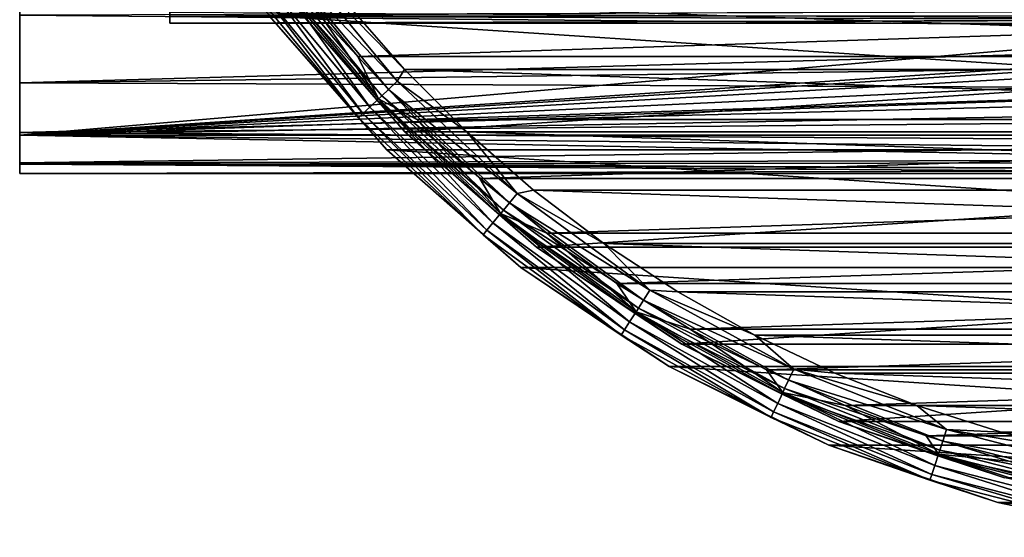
# Model space of a CAD drawing. Header units: millimetres. Extents: x -223 to 138, y -45 to 391.
# Tile 1 of 256: x -106 to -83, y -31 to -19. Entities that reach past the tile are written whole.
import ezdxf

# ---------------------------------------------------------------- set-up
doc = ezdxf.new("R2010")
doc.units = ezdxf.units.MM
doc.header["$LTSCALE"] = 65.185185
for name, color, linetype in [('13', 7, 'CONTINUOUS'), ('134', 7, 'CONTINUOUS'), ('2', 7, 'CONTINUOUS'), ('332', 7, 'CONTINUOUS'), ('333', 7, 'CONTINUOUS'), ('337', 7, 'CONTINUOUS'), ('338', 7, 'CONTINUOUS'), ('339', 7, 'CONTINUOUS'), ('344', 7, 'CONTINUOUS'), ('347', 7, 'CONTINUOUS'), ('352', 7, 'CONTINUOUS'), ('375', 7, 'CONTINUOUS'), ('9', 7, 'CONTINUOUS')]:
    doc.layers.add(name, color=color, linetype=linetype)

msp = doc.modelspace()

# ---------------------------------------------------------------- linework, layer by layer
at = {"layer": '13', "color": 7, "linetype": 'CONTINUOUS', "true_color": 0xaaaaaa}
for points in [[(-106, -22.103, -6.359), (-106, -13, -38), (0, -13, -38), (-106, -22.103, -6.359)], [(-106, -22.103, -6.359), (0, -13, -38), (-62.429, -19.202, -16.442), (-106, -22.103, -6.359)], [(-64.52, -19.491, -15.441), (-106, -22.103, -6.359), (-62.429, -19.202, -16.442), (-64.52, -19.491, -15.441)], [(-66.45, -19.868, -14.129), (-106, -22.103, -6.359), (-64.52, -19.491, -15.441), (-66.45, -19.868, -14.129)], [(-68.174, -20.328, -12.53), (-106, -22.103, -6.359), (-66.45, -19.868, -14.129), (-68.174, -20.328, -12.53)], [(-69.645, -20.862, -10.675), (-106, -22.103, -6.359), (-68.174, -20.328, -12.53), (-69.645, -20.862, -10.675)], [(-70.824, -21.458, -8.602), (-106, -22.103, -6.359), (-69.645, -20.862, -10.675), (-70.824, -21.458, -8.602)], [(-71.674, -22.103, -6.359), (-106, -22.103, -6.359), (-70.824, -21.458, -8.602), (-71.674, -22.103, -6.359)]]:
    msp.add_3dface(points, dxfattribs=at)
at = {"layer": '134', "color": 7, "linetype": 'CONTINUOUS', "true_color": 0xaaaaaa}
for points in [[(-102.5, -19.498, 0.312), (-102.5, -19.33, -2.568), (-102.5, 19.498, 0.312), (-102.5, -19.498, 0.312)], [(-102.5, 19.238, 3.185), (-102.5, -19.498, 0.312), (-102.5, 19.498, 0.312), (-102.5, 19.238, 3.185)], [(-102.5, -19.238, 3.185), (-102.5, -19.498, 0.312), (-102.5, 19.238, 3.185), (-102.5, -19.238, 3.185)]]:
    msp.add_3dface(points, dxfattribs=at)
at = {"layer": '2', "color": 7, "linetype": 'CONTINUOUS', "true_color": 0xaaaaaa}
for points in [[(-106, 23, 0.106), (-106, 22.782, -3.159), (-106, -23, 0.106), (-106, 23, 0.106)], [(-106, 22.752, 3.369), (-106, 23, 0.106), (-106, -22.752, 3.369), (-106, 22.752, 3.369)], [(-106, -22.752, 3.369), (-106, 23, 0.106), (-106, -23, 0.106), (-106, -22.752, 3.369)], [(-106, 22.782, -3.159), (-106, 22.103, -6.359), (-106, -22.782, -3.159), (-106, 22.782, -3.159)], [(-106, -23, 0.106), (-106, 22.782, -3.159), (-106, -22.782, -3.159), (-106, -23, 0.106)], [(-106, 22.044, 6.563), (-106, 22.752, 3.369), (-106, -22.044, 6.563), (-106, 22.044, 6.563)], [(-106, -22.044, 6.563), (-106, 22.752, 3.369), (-106, -22.752, 3.369), (-106, -22.044, 6.563)], [(-106, 22.103, -6.359), (-106, 13, -38), (-106, -22.103, -6.359), (-106, 22.103, -6.359)], [(-106, -22.782, -3.159), (-106, 22.103, -6.359), (-106, -22.103, -6.359), (-106, -22.782, -3.159)], [(-106, 20.889, 9.625), (-106, 22.044, 6.563), (-106, -20.889, 9.625), (-106, 20.889, 9.625)], [(-106, -20.889, 9.625), (-106, 22.044, 6.563), (-106, -22.044, 6.563), (-106, -20.889, 9.625)], [(-106, -19.312, 12.492), (-106, 20.889, 9.625), (-106, -20.889, 9.625), (-106, -19.312, 12.492)], [(-106, -22.103, -6.359), (-106, 13, -38), (-106, -13, -38), (-106, -22.103, -6.359)]]:
    msp.add_3dface(points, dxfattribs=at)
at = {"layer": '332', "color": 7, "linetype": 'CONTINUOUS', "true_color": 0xaaaaaa}
for points in [[(-97.451, -22.451, -54.5), (-100.189, -19.328, -54.5), (-97.451, -22.451, -73.5), (-97.451, -22.451, -54.5)], [(-97.451, -22.451, -73.5), (-100.189, -19.328, -54.5), (-100.189, -19.328, -73.5), (-97.451, -22.451, -73.5)], [(-94.328, -25.189, -54.5), (-97.451, -22.451, -54.5), (-94.328, -25.189, -73.5), (-94.328, -25.189, -54.5)], [(-94.328, -25.189, -73.5), (-97.451, -22.451, -54.5), (-97.451, -22.451, -73.5), (-94.328, -25.189, -73.5)], [(-90.875, -27.496, -54.5), (-94.328, -25.189, -54.5), (-90.875, -27.496, -73.5), (-90.875, -27.496, -54.5)], [(-90.875, -27.496, -73.5), (-94.328, -25.189, -54.5), (-94.328, -25.189, -73.5), (-90.875, -27.496, -73.5)], [(-87.15, -29.333, -54.5), (-90.875, -27.496, -54.5), (-87.15, -29.333, -73.5), (-87.15, -29.333, -54.5)], [(-87.15, -29.333, -73.5), (-90.875, -27.496, -54.5), (-90.875, -27.496, -73.5), (-87.15, -29.333, -73.5)], [(-83.218, -30.668, -54.5), (-87.15, -29.333, -54.5), (-83.218, -30.668, -73.5), (-83.218, -30.668, -54.5)], [(-83.218, -30.668, -73.5), (-87.15, -29.333, -54.5), (-87.15, -29.333, -73.5), (-83.218, -30.668, -73.5)], [(-79.144, -31.478, -54.5), (-83.218, -30.668, -54.5), (-79.144, -31.478, -73.5), (-79.144, -31.478, -54.5)], [(-79.144, -31.478, -73.5), (-83.218, -30.668, -54.5), (-83.218, -30.668, -73.5), (-79.144, -31.478, -73.5)]]:
    msp.add_3dface(points, dxfattribs=at)
at = {"layer": '333', "color": 7, "linetype": 'CONTINUOUS', "true_color": 0xaaaaaa}
for points in [[(-98.124, -20.269, -53.5), (-50.599, -18.712, -53.5), (-99.401, -18.712, -53.5), (-98.124, -20.269, -53.5)], [(-51.876, -20.269, -53.5), (-50.599, -18.712, -53.5), (-98.124, -20.269, -53.5), (-51.876, -20.269, -53.5)], [(-96.749, -21.738, -53.5), (-51.876, -20.269, -53.5), (-98.124, -20.269, -53.5), (-96.749, -21.738, -53.5)], [(-53.251, -21.738, -53.5), (-51.876, -20.269, -53.5), (-96.749, -21.738, -53.5), (-53.251, -21.738, -53.5)], [(-95.28, -23.114, -53.5), (-53.251, -21.738, -53.5), (-96.749, -21.738, -53.5), (-95.28, -23.114, -53.5)], [(-54.72, -23.114, -53.5), (-53.251, -21.738, -53.5), (-95.28, -23.114, -53.5), (-54.72, -23.114, -53.5)], [(-93.724, -24.392, -53.5), (-54.72, -23.114, -53.5), (-95.28, -23.114, -53.5), (-93.724, -24.392, -53.5)], [(-56.276, -24.392, -53.5), (-54.72, -23.114, -53.5), (-93.724, -24.392, -53.5), (-56.276, -24.392, -53.5)], [(-92.088, -25.565, -53.5), (-56.276, -24.392, -53.5), (-93.724, -24.392, -53.5), (-92.088, -25.565, -53.5)], [(-57.912, -25.565, -53.5), (-56.276, -24.392, -53.5), (-92.088, -25.565, -53.5), (-57.912, -25.565, -53.5)], [(-90.379, -26.628, -53.5), (-57.912, -25.565, -53.5), (-92.088, -25.565, -53.5), (-90.379, -26.628, -53.5)], [(-59.621, -26.628, -53.5), (-57.912, -25.565, -53.5), (-90.379, -26.628, -53.5), (-59.621, -26.628, -53.5)], [(-88.604, -27.577, -53.5), (-59.621, -26.628, -53.5), (-90.379, -26.628, -53.5), (-88.604, -27.577, -53.5)], [(-61.396, -27.577, -53.5), (-59.621, -26.628, -53.5), (-88.604, -27.577, -53.5), (-61.396, -27.577, -53.5)], [(-86.771, -28.408, -53.5), (-61.396, -27.577, -53.5), (-88.604, -27.577, -53.5), (-86.771, -28.408, -53.5)], [(-63.229, -28.408, -53.5), (-61.396, -27.577, -53.5), (-86.771, -28.408, -53.5), (-63.229, -28.408, -53.5)], [(-84.887, -29.117, -53.5), (-63.229, -28.408, -53.5), (-86.771, -28.408, -53.5), (-84.887, -29.117, -53.5)], [(-65.113, -29.117, -53.5), (-63.229, -28.408, -53.5), (-84.887, -29.117, -53.5), (-65.113, -29.117, -53.5)], [(-82.961, -29.702, -53.5), (-65.113, -29.117, -53.5), (-84.887, -29.117, -53.5), (-82.961, -29.702, -53.5)]]:
    msp.add_3dface(points, dxfattribs=at)
at = {"layer": '337', "color": 7, "linetype": 'CONTINUOUS', "true_color": 0xaaaaaa}
for points in [[(-97.04, -20.573, -54.1), (-98.393, -19.021, -54.1), (-52.96, -20.573, -54.1), (-97.04, -20.573, -54.1)], [(-52.96, -20.573, -54.1), (-98.393, -19.021, -54.1), (-51.607, -19.021, -54.1), (-52.96, -20.573, -54.1)], [(-95.584, -22.03, -54.1), (-97.04, -20.573, -54.1), (-54.416, -22.03, -54.1), (-95.584, -22.03, -54.1)], [(-54.416, -22.03, -54.1), (-97.04, -20.573, -54.1), (-52.96, -20.573, -54.1), (-54.416, -22.03, -54.1)], [(-94.032, -23.384, -54.1), (-95.584, -22.03, -54.1), (-55.968, -23.384, -54.1), (-94.032, -23.384, -54.1)], [(-55.968, -23.384, -54.1), (-95.584, -22.03, -54.1), (-54.416, -22.03, -54.1), (-55.968, -23.384, -54.1)], [(-92.392, -24.628, -54.1), (-94.032, -23.384, -54.1), (-57.608, -24.628, -54.1), (-92.392, -24.628, -54.1)], [(-57.608, -24.628, -54.1), (-94.032, -23.384, -54.1), (-55.968, -23.384, -54.1), (-57.608, -24.628, -54.1)], [(-90.67, -25.758, -54.1), (-92.392, -24.628, -54.1), (-59.33, -25.758, -54.1), (-90.67, -25.758, -54.1)], [(-59.33, -25.758, -54.1), (-92.392, -24.628, -54.1), (-57.608, -24.628, -54.1), (-59.33, -25.758, -54.1)], [(-88.875, -26.768, -54.1), (-90.67, -25.758, -54.1), (-61.125, -26.768, -54.1), (-88.875, -26.768, -54.1)], [(-61.125, -26.768, -54.1), (-90.67, -25.758, -54.1), (-59.33, -25.758, -54.1), (-61.125, -26.768, -54.1)], [(-87.015, -27.652, -54.1), (-88.875, -26.768, -54.1), (-62.985, -27.652, -54.1), (-87.015, -27.652, -54.1)], [(-62.985, -27.652, -54.1), (-88.875, -26.768, -54.1), (-61.125, -26.768, -54.1), (-62.985, -27.652, -54.1)], [(-85.1, -28.408, -54.1), (-87.015, -27.652, -54.1), (-64.9, -28.408, -54.1), (-85.1, -28.408, -54.1)], [(-64.9, -28.408, -54.1), (-87.015, -27.652, -54.1), (-62.985, -27.652, -54.1), (-64.9, -28.408, -54.1)], [(-83.137, -29.031, -54.1), (-85.1, -28.408, -54.1), (-66.863, -29.031, -54.1), (-83.137, -29.031, -54.1)], [(-66.863, -29.031, -54.1), (-85.1, -28.408, -54.1), (-64.9, -28.408, -54.1), (-66.863, -29.031, -54.1)], [(-81.136, -29.519, -54.1), (-83.137, -29.031, -54.1), (-68.864, -29.519, -54.1), (-81.136, -29.519, -54.1)], [(-68.864, -29.519, -54.1), (-83.137, -29.031, -54.1), (-66.863, -29.031, -54.1), (-68.864, -29.519, -54.1)]]:
    msp.add_3dface(points, dxfattribs=at)
at = {"layer": '338', "color": 7, "linetype": 'CONTINUOUS', "true_color": 0xaaaaaa}
for points in [[(-99.713, -18.963, -55.1), (-97.026, -22.026, -55.1), (-99.713, -18.963, -73.457), (-99.713, -18.963, -55.1)], [(-99.713, -18.963, -73.457), (-97.026, -22.026, -55.1), (-97.026, -22.026, -73.457), (-99.713, -18.963, -73.457)], [(-97.026, -22.026, -55.1), (-93.963, -24.713, -55.1), (-97.026, -22.026, -73.457), (-97.026, -22.026, -55.1)], [(-97.026, -22.026, -73.457), (-93.963, -24.713, -55.1), (-93.963, -24.713, -73.457), (-97.026, -22.026, -73.457)], [(-93.963, -24.713, -55.1), (-90.575, -26.977, -55.1), (-93.963, -24.713, -73.457), (-93.963, -24.713, -55.1)], [(-93.963, -24.713, -73.457), (-90.575, -26.977, -55.1), (-90.575, -26.977, -73.457), (-93.963, -24.713, -73.457)], [(-90.575, -26.977, -55.1), (-86.921, -28.779, -55.1), (-90.575, -26.977, -73.457), (-90.575, -26.977, -55.1)], [(-90.575, -26.977, -73.457), (-86.921, -28.779, -55.1), (-86.921, -28.779, -73.457), (-90.575, -26.977, -73.457)], [(-86.921, -28.779, -55.1), (-83.062, -30.089, -55.1), (-86.921, -28.779, -73.457), (-86.921, -28.779, -55.1)], [(-86.921, -28.779, -73.457), (-83.062, -30.089, -55.1), (-83.062, -30.089, -73.457), (-86.921, -28.779, -73.457)]]:
    msp.add_3dface(points, dxfattribs=at)
at = {"layer": '339', "color": 7, "linetype": 'CONTINUOUS', "true_color": 0xaaaaaa}
for points in [[(-49.811, -19.328, -73.5), (-52.549, -22.451, -73.5), (-100.189, -19.328, -73.5), (-49.811, -19.328, -73.5)], [(-52.549, -22.451, -73.5), (-97.451, -22.451, -73.5), (-100.189, -19.328, -73.5), (-52.549, -22.451, -73.5)], [(-52.549, -22.451, -73.5), (-55.672, -25.189, -73.5), (-97.451, -22.451, -73.5), (-52.549, -22.451, -73.5)], [(-55.672, -25.189, -73.5), (-94.328, -25.189, -73.5), (-97.451, -22.451, -73.5), (-55.672, -25.189, -73.5)], [(-55.672, -25.189, -73.5), (-59.125, -27.496, -73.5), (-94.328, -25.189, -73.5), (-55.672, -25.189, -73.5)], [(-59.125, -27.496, -73.5), (-90.875, -27.496, -73.5), (-94.328, -25.189, -73.5), (-59.125, -27.496, -73.5)], [(-59.125, -27.496, -73.5), (-62.85, -29.333, -73.5), (-90.875, -27.496, -73.5), (-59.125, -27.496, -73.5)], [(-62.85, -29.333, -73.5), (-87.15, -29.333, -73.5), (-90.875, -27.496, -73.5), (-62.85, -29.333, -73.5)], [(-62.85, -29.333, -73.5), (-66.782, -30.668, -73.5), (-87.15, -29.333, -73.5), (-62.85, -29.333, -73.5)], [(-66.782, -30.668, -73.5), (-83.218, -30.668, -73.5), (-87.15, -29.333, -73.5), (-66.782, -30.668, -73.5)], [(-66.782, -30.668, -73.5), (-70.856, -31.478, -73.5), (-83.218, -30.668, -73.5), (-66.782, -30.668, -73.5)], [(-70.856, -31.478, -73.5), (-79.144, -31.478, -73.5), (-83.218, -30.668, -73.5), (-70.856, -31.478, -73.5)]]:
    msp.add_3dface(points, dxfattribs=at)
at = {"layer": '344', "color": 7, "linetype": 'CONTINUOUS', "true_color": 0xaaaaaa}
for points in [[(-97.844, -21.452, -53.691), (-100.127, -18.256, -53.549), (-100.353, -18.42, -53.691), (-97.844, -21.452, -53.691)], [(-97.641, -21.261, -53.549), (-99.401, -18.712, -53.5), (-100.127, -18.256, -53.549), (-97.641, -21.261, -53.549)], [(-97.641, -21.261, -53.549), (-100.127, -18.256, -53.549), (-97.844, -21.452, -53.691), (-97.641, -21.261, -53.549)], [(-98.109, -21.701, -54.192), (-100.532, -18.55, -53.913), (-100.647, -18.634, -54.192), (-98.109, -21.701, -54.192)], [(-98.006, -21.604, -53.913), (-100.353, -18.42, -53.691), (-100.532, -18.55, -53.913), (-98.006, -21.604, -53.913)], [(-98.006, -21.604, -53.913), (-100.532, -18.55, -53.913), (-98.109, -21.701, -54.192), (-98.006, -21.604, -53.913)], [(-97.844, -21.452, -53.691), (-100.353, -18.42, -53.691), (-98.006, -21.604, -53.913), (-97.844, -21.452, -53.691)], [(-100.189, -19.328, -54.5), (-98.109, -21.701, -54.192), (-100.647, -18.634, -54.192), (-100.189, -19.328, -54.5)], [(-98.124, -20.269, -53.5), (-99.401, -18.712, -53.5), (-97.641, -21.261, -53.549), (-98.124, -20.269, -53.5)], [(-100.189, -19.328, -54.5), (-97.451, -22.451, -54.5), (-98.109, -21.701, -54.192), (-100.189, -19.328, -54.5)], [(-96.749, -21.738, -53.5), (-98.124, -20.269, -53.5), (-97.641, -21.261, -53.549), (-96.749, -21.738, -53.5)], [(-94.976, -24.146, -53.691), (-97.641, -21.261, -53.549), (-97.844, -21.452, -53.691), (-94.976, -24.146, -53.691)], [(-94.798, -23.931, -53.549), (-96.749, -21.738, -53.5), (-97.641, -21.261, -53.549), (-94.798, -23.931, -53.549)], [(-94.798, -23.931, -53.549), (-97.641, -21.261, -53.549), (-94.976, -24.146, -53.691), (-94.798, -23.931, -53.549)], [(-95.117, -24.317, -53.913), (-97.844, -21.452, -53.691), (-98.006, -21.604, -53.913), (-95.117, -24.317, -53.913)], [(-94.976, -24.146, -53.691), (-97.844, -21.452, -53.691), (-95.117, -24.317, -53.913), (-94.976, -24.146, -53.691)], [(-95.207, -24.426, -54.192), (-98.006, -21.604, -53.913), (-98.109, -21.701, -54.192), (-95.207, -24.426, -54.192)], [(-97.451, -22.451, -54.5), (-95.207, -24.426, -54.192), (-98.109, -21.701, -54.192), (-97.451, -22.451, -54.5)], [(-95.117, -24.317, -53.913), (-98.006, -21.604, -53.913), (-95.207, -24.426, -54.192), (-95.117, -24.317, -53.913)], [(-95.28, -23.114, -53.5), (-96.749, -21.738, -53.5), (-94.798, -23.931, -53.549), (-95.28, -23.114, -53.5)], [(-97.451, -22.451, -54.5), (-94.328, -25.189, -54.5), (-95.207, -24.426, -54.192), (-97.451, -22.451, -54.5)], [(-93.724, -24.392, -53.5), (-95.28, -23.114, -53.5), (-94.798, -23.931, -53.549), (-93.724, -24.392, -53.5)], [(-91.792, -26.46, -53.691), (-94.798, -23.931, -53.549), (-94.976, -24.146, -53.691), (-91.792, -26.46, -53.691)], [(-91.642, -26.224, -53.549), (-93.724, -24.392, -53.5), (-94.798, -23.931, -53.549), (-91.642, -26.224, -53.549)], [(-91.642, -26.224, -53.549), (-94.798, -23.931, -53.549), (-91.792, -26.46, -53.691), (-91.642, -26.224, -53.549)], [(-91.91, -26.646, -53.913), (-94.976, -24.146, -53.691), (-95.117, -24.317, -53.913), (-91.91, -26.646, -53.913)], [(-91.792, -26.46, -53.691), (-94.976, -24.146, -53.691), (-91.91, -26.646, -53.913), (-91.792, -26.46, -53.691)], [(-91.986, -26.766, -54.192), (-95.117, -24.317, -53.913), (-95.207, -24.426, -54.192), (-91.986, -26.766, -54.192)], [(-94.328, -25.189, -54.5), (-91.986, -26.766, -54.192), (-95.207, -24.426, -54.192), (-94.328, -25.189, -54.5)], [(-91.91, -26.646, -53.913), (-95.117, -24.317, -53.913), (-91.986, -26.766, -54.192), (-91.91, -26.646, -53.913)], [(-92.088, -25.565, -53.5), (-93.724, -24.392, -53.5), (-91.642, -26.224, -53.549), (-92.088, -25.565, -53.5)], [(-94.328, -25.189, -54.5), (-90.875, -27.496, -54.5), (-91.986, -26.766, -54.192), (-94.328, -25.189, -54.5)], [(-90.379, -26.628, -53.5), (-92.088, -25.565, -53.5), (-91.642, -26.224, -53.549), (-90.379, -26.628, -53.5)], [(-88.343, -28.356, -53.691), (-91.642, -26.224, -53.549), (-91.792, -26.46, -53.691), (-88.343, -28.356, -53.691)], [(-88.224, -28.103, -53.549), (-90.379, -26.628, -53.5), (-91.642, -26.224, -53.549), (-88.224, -28.103, -53.549)], [(-88.224, -28.103, -53.549), (-91.642, -26.224, -53.549), (-88.343, -28.356, -53.691), (-88.224, -28.103, -53.549)], [(-88.437, -28.556, -53.913), (-91.792, -26.46, -53.691), (-91.91, -26.646, -53.913), (-88.437, -28.556, -53.913)], [(-88.343, -28.356, -53.691), (-91.792, -26.46, -53.691), (-88.437, -28.556, -53.913), (-88.343, -28.356, -53.691)], [(-88.498, -28.684, -54.192), (-91.91, -26.646, -53.913), (-91.986, -26.766, -54.192), (-88.498, -28.684, -54.192)], [(-90.875, -27.496, -54.5), (-88.498, -28.684, -54.192), (-91.986, -26.766, -54.192), (-90.875, -27.496, -54.5)], [(-88.437, -28.556, -53.913), (-91.91, -26.646, -53.913), (-88.498, -28.684, -54.192), (-88.437, -28.556, -53.913)], [(-88.604, -27.577, -53.5), (-90.379, -26.628, -53.5), (-88.224, -28.103, -53.549), (-88.604, -27.577, -53.5)], [(-90.875, -27.496, -54.5), (-87.15, -29.333, -54.5), (-88.498, -28.684, -54.192), (-90.875, -27.496, -54.5)], [(-86.771, -28.408, -53.5), (-88.604, -27.577, -53.5), (-88.224, -28.103, -53.549), (-86.771, -28.408, -53.5)], [(-84.684, -29.804, -53.691), (-88.224, -28.103, -53.549), (-88.343, -28.356, -53.691), (-84.684, -29.804, -53.691)], [(-84.598, -29.539, -53.549), (-86.771, -28.408, -53.5), (-88.224, -28.103, -53.549), (-84.598, -29.539, -53.549)], [(-84.598, -29.539, -53.549), (-88.224, -28.103, -53.549), (-84.684, -29.804, -53.691), (-84.598, -29.539, -53.549)], [(-84.752, -30.015, -53.913), (-88.343, -28.356, -53.691), (-88.437, -28.556, -53.913), (-84.752, -30.015, -53.913)], [(-84.684, -29.804, -53.691), (-88.343, -28.356, -53.691), (-84.752, -30.015, -53.913), (-84.684, -29.804, -53.691)], [(-84.887, -29.117, -53.5), (-86.771, -28.408, -53.5), (-84.598, -29.539, -53.549), (-84.887, -29.117, -53.5)], [(-84.796, -30.15, -54.192), (-88.437, -28.556, -53.913), (-88.498, -28.684, -54.192), (-84.796, -30.15, -54.192)], [(-84.752, -30.015, -53.913), (-88.437, -28.556, -53.913), (-84.796, -30.15, -54.192), (-84.752, -30.015, -53.913)], [(-87.15, -29.333, -54.5), (-84.796, -30.15, -54.192), (-88.498, -28.684, -54.192), (-87.15, -29.333, -54.5)], [(-82.961, -29.702, -53.5), (-84.887, -29.117, -53.5), (-84.598, -29.539, -53.549), (-82.961, -29.702, -53.5)], [(-87.15, -29.333, -54.5), (-83.218, -30.668, -54.5), (-84.796, -30.15, -54.192), (-87.15, -29.333, -54.5)], [(-80.872, -30.783, -53.691), (-84.598, -29.539, -53.549), (-84.684, -29.804, -53.691), (-80.872, -30.783, -53.691)], [(-80.82, -30.509, -53.549), (-82.961, -29.702, -53.5), (-84.598, -29.539, -53.549), (-80.82, -30.509, -53.549)], [(-80.82, -30.509, -53.549), (-84.598, -29.539, -53.549), (-80.872, -30.783, -53.691), (-80.82, -30.509, -53.549)], [(-80.914, -31, -53.913), (-84.684, -29.804, -53.691), (-84.752, -30.015, -53.913), (-80.914, -31, -53.913)], [(-80.872, -30.783, -53.691), (-84.684, -29.804, -53.691), (-80.914, -31, -53.913), (-80.872, -30.783, -53.691)], [(-80.94, -31.14, -54.192), (-84.752, -30.015, -53.913), (-84.796, -30.15, -54.192), (-80.94, -31.14, -54.192)], [(-80.914, -31, -53.913), (-84.752, -30.015, -53.913), (-80.94, -31.14, -54.192), (-80.914, -31, -53.913)], [(-83.218, -30.668, -54.5), (-80.94, -31.14, -54.192), (-84.796, -30.15, -54.192), (-83.218, -30.668, -54.5)], [(-83.218, -30.668, -54.5), (-79.144, -31.478, -54.5), (-80.94, -31.14, -54.192), (-83.218, -30.668, -54.5)]]:
    msp.add_3dface(points, dxfattribs=at)
at = {"layer": '347', "color": 7, "linetype": 'CONTINUOUS', "true_color": 0xaaaaaa}
for points in [[(-97.407, -21.042, -54.291), (-100.047, -18.197, -54.513), (-99.868, -18.067, -54.291), (-97.407, -21.042, -54.291)], [(-97.204, -20.851, -54.149), (-99.868, -18.067, -54.291), (-99.642, -17.903, -54.149), (-97.204, -20.851, -54.149)], [(-97.407, -21.042, -54.291), (-99.868, -18.067, -54.291), (-97.204, -20.851, -54.149), (-97.407, -21.042, -54.291)], [(-98.393, -19.021, -54.1), (-97.04, -20.573, -54.1), (-99.642, -17.903, -54.149), (-98.393, -19.021, -54.1)], [(-97.04, -20.573, -54.1), (-97.204, -20.851, -54.149), (-99.642, -17.903, -54.149), (-97.04, -20.573, -54.1)], [(-97.568, -21.193, -54.513), (-100.162, -18.281, -54.792), (-100.047, -18.197, -54.513), (-97.568, -21.193, -54.513)], [(-97.672, -21.29, -54.792), (-99.713, -18.963, -55.1), (-100.162, -18.281, -54.792), (-97.672, -21.29, -54.792)], [(-97.672, -21.29, -54.792), (-100.162, -18.281, -54.792), (-97.568, -21.193, -54.513), (-97.672, -21.29, -54.792)], [(-97.568, -21.193, -54.513), (-100.047, -18.197, -54.513), (-97.407, -21.042, -54.291), (-97.568, -21.193, -54.513)], [(-97.026, -22.026, -55.1), (-99.713, -18.963, -55.1), (-97.672, -21.29, -54.792), (-97.026, -22.026, -55.1)], [(-97.04, -20.573, -54.1), (-95.584, -22.03, -54.1), (-97.204, -20.851, -54.149), (-97.04, -20.573, -54.1)], [(-94.415, -23.469, -54.149), (-97.407, -21.042, -54.291), (-97.204, -20.851, -54.149), (-94.415, -23.469, -54.149)], [(-95.584, -22.03, -54.1), (-94.415, -23.469, -54.149), (-97.204, -20.851, -54.149), (-95.584, -22.03, -54.1)], [(-94.593, -23.684, -54.291), (-97.568, -21.193, -54.513), (-97.407, -21.042, -54.291), (-94.593, -23.684, -54.291)], [(-94.593, -23.684, -54.291), (-97.407, -21.042, -54.291), (-94.415, -23.469, -54.149), (-94.593, -23.684, -54.291)], [(-94.734, -23.855, -54.513), (-97.672, -21.29, -54.792), (-97.568, -21.193, -54.513), (-94.734, -23.855, -54.513)], [(-94.825, -23.964, -54.792), (-97.026, -22.026, -55.1), (-97.672, -21.29, -54.792), (-94.825, -23.964, -54.792)], [(-94.825, -23.964, -54.792), (-97.672, -21.29, -54.792), (-94.734, -23.855, -54.513), (-94.825, -23.964, -54.792)], [(-94.734, -23.855, -54.513), (-97.568, -21.193, -54.513), (-94.593, -23.684, -54.291), (-94.734, -23.855, -54.513)], [(-93.963, -24.713, -55.1), (-97.026, -22.026, -55.1), (-94.825, -23.964, -54.792), (-93.963, -24.713, -55.1)], [(-95.584, -22.03, -54.1), (-94.032, -23.384, -54.1), (-94.415, -23.469, -54.149), (-95.584, -22.03, -54.1)], [(-94.032, -23.384, -54.1), (-92.392, -24.628, -54.1), (-94.415, -23.469, -54.149), (-94.032, -23.384, -54.1)], [(-91.321, -25.717, -54.149), (-94.593, -23.684, -54.291), (-94.415, -23.469, -54.149), (-91.321, -25.717, -54.149)], [(-92.392, -24.628, -54.1), (-91.321, -25.717, -54.149), (-94.415, -23.469, -54.149), (-92.392, -24.628, -54.1)], [(-91.47, -25.953, -54.291), (-94.734, -23.855, -54.513), (-94.593, -23.684, -54.291), (-91.47, -25.953, -54.291)], [(-91.47, -25.953, -54.291), (-94.593, -23.684, -54.291), (-91.321, -25.717, -54.149), (-91.47, -25.953, -54.291)], [(-91.589, -26.14, -54.513), (-94.825, -23.964, -54.792), (-94.734, -23.855, -54.513), (-91.589, -26.14, -54.513)], [(-91.665, -26.26, -54.792), (-93.963, -24.713, -55.1), (-94.825, -23.964, -54.792), (-91.665, -26.26, -54.792)], [(-91.665, -26.26, -54.792), (-94.825, -23.964, -54.792), (-91.589, -26.14, -54.513), (-91.665, -26.26, -54.792)], [(-91.589, -26.14, -54.513), (-94.734, -23.855, -54.513), (-91.47, -25.953, -54.291), (-91.589, -26.14, -54.513)], [(-90.575, -26.977, -55.1), (-93.963, -24.713, -55.1), (-91.665, -26.26, -54.792), (-90.575, -26.977, -55.1)], [(-92.392, -24.628, -54.1), (-90.67, -25.758, -54.1), (-91.321, -25.717, -54.149), (-92.392, -24.628, -54.1)], [(-87.969, -27.56, -54.149), (-91.47, -25.953, -54.291), (-91.321, -25.717, -54.149), (-87.969, -27.56, -54.149)], [(-90.67, -25.758, -54.1), (-88.875, -26.768, -54.1), (-91.321, -25.717, -54.149), (-90.67, -25.758, -54.1)], [(-88.875, -26.768, -54.1), (-87.969, -27.56, -54.149), (-91.321, -25.717, -54.149), (-88.875, -26.768, -54.1)], [(-88.182, -28.013, -54.513), (-91.665, -26.26, -54.792), (-91.589, -26.14, -54.513), (-88.182, -28.013, -54.513)], [(-88.088, -27.813, -54.291), (-91.589, -26.14, -54.513), (-91.47, -25.953, -54.291), (-88.088, -27.813, -54.291)], [(-88.182, -28.013, -54.513), (-91.589, -26.14, -54.513), (-88.088, -27.813, -54.291), (-88.182, -28.013, -54.513)], [(-88.088, -27.813, -54.291), (-91.47, -25.953, -54.291), (-87.969, -27.56, -54.149), (-88.088, -27.813, -54.291)], [(-88.242, -28.141, -54.792), (-90.575, -26.977, -55.1), (-91.665, -26.26, -54.792), (-88.242, -28.141, -54.792)], [(-88.242, -28.141, -54.792), (-91.665, -26.26, -54.792), (-88.182, -28.013, -54.513), (-88.242, -28.141, -54.792)], [(-88.875, -26.768, -54.1), (-87.015, -27.652, -54.1), (-87.969, -27.56, -54.149), (-88.875, -26.768, -54.1)], [(-86.921, -28.779, -55.1), (-90.575, -26.977, -55.1), (-88.242, -28.141, -54.792), (-86.921, -28.779, -55.1)], [(-84.412, -28.968, -54.149), (-88.088, -27.813, -54.291), (-87.969, -27.56, -54.149), (-84.412, -28.968, -54.149)], [(-87.015, -27.652, -54.1), (-85.1, -28.408, -54.1), (-87.969, -27.56, -54.149), (-87.015, -27.652, -54.1)], [(-85.1, -28.408, -54.1), (-84.412, -28.968, -54.149), (-87.969, -27.56, -54.149), (-85.1, -28.408, -54.1)], [(-84.499, -29.234, -54.291), (-88.182, -28.013, -54.513), (-88.088, -27.813, -54.291), (-84.499, -29.234, -54.291)], [(-84.499, -29.234, -54.291), (-88.088, -27.813, -54.291), (-84.412, -28.968, -54.149), (-84.499, -29.234, -54.291)], [(-84.567, -29.444, -54.513), (-88.242, -28.141, -54.792), (-88.182, -28.013, -54.513), (-84.567, -29.444, -54.513)], [(-84.611, -29.579, -54.792), (-86.921, -28.779, -55.1), (-88.242, -28.141, -54.792), (-84.611, -29.579, -54.792)], [(-84.611, -29.579, -54.792), (-88.242, -28.141, -54.792), (-84.567, -29.444, -54.513), (-84.611, -29.579, -54.792)], [(-84.567, -29.444, -54.513), (-88.182, -28.013, -54.513), (-84.499, -29.234, -54.291), (-84.567, -29.444, -54.513)], [(-85.1, -28.408, -54.1), (-83.137, -29.031, -54.1), (-84.412, -28.968, -54.149), (-85.1, -28.408, -54.1)], [(-83.062, -30.089, -55.1), (-86.921, -28.779, -55.1), (-84.611, -29.579, -54.792), (-83.062, -30.089, -55.1)], [(-80.707, -29.92, -54.149), (-84.499, -29.234, -54.291), (-84.412, -28.968, -54.149), (-80.707, -29.92, -54.149)], [(-83.137, -29.031, -54.1), (-81.136, -29.519, -54.1), (-84.412, -28.968, -54.149), (-83.137, -29.031, -54.1)], [(-81.136, -29.519, -54.1), (-80.707, -29.92, -54.149), (-84.412, -28.968, -54.149), (-81.136, -29.519, -54.1)], [(-80.76, -30.194, -54.291), (-84.567, -29.444, -54.513), (-84.499, -29.234, -54.291), (-80.76, -30.194, -54.291)], [(-80.76, -30.194, -54.291), (-84.499, -29.234, -54.291), (-80.707, -29.92, -54.149), (-80.76, -30.194, -54.291)], [(-80.801, -30.411, -54.513), (-84.611, -29.579, -54.792), (-84.567, -29.444, -54.513), (-80.801, -30.411, -54.513)], [(-80.828, -30.55, -54.792), (-83.062, -30.089, -55.1), (-84.611, -29.579, -54.792), (-80.828, -30.55, -54.792)], [(-80.828, -30.55, -54.792), (-84.611, -29.579, -54.792), (-80.801, -30.411, -54.513), (-80.828, -30.55, -54.792)], [(-80.801, -30.411, -54.513), (-84.567, -29.444, -54.513), (-80.76, -30.194, -54.291), (-80.801, -30.411, -54.513)]]:
    msp.add_3dface(points, dxfattribs=at)
at = {"layer": '352', "linetype": 'CONTINUOUS'}
for points in [[(-99.713, -18.963, -73.457), (-97.026, -22.026, -73.457), (-50.287, -18.963, -73.457), (-99.713, -18.963, -73.457)], [(-97.026, -22.026, -73.457), (-52.974, -22.026, -73.457), (-50.287, -18.963, -73.457), (-97.026, -22.026, -73.457)], [(-97.026, -22.026, -73.457), (-93.963, -24.713, -73.457), (-52.974, -22.026, -73.457), (-97.026, -22.026, -73.457)], [(-93.963, -24.713, -73.457), (-56.037, -24.713, -73.457), (-52.974, -22.026, -73.457), (-93.963, -24.713, -73.457)], [(-93.963, -24.713, -73.457), (-90.575, -26.977, -73.457), (-56.037, -24.713, -73.457), (-93.963, -24.713, -73.457)], [(-90.575, -26.977, -73.457), (-59.425, -26.977, -73.457), (-56.037, -24.713, -73.457), (-90.575, -26.977, -73.457)], [(-90.575, -26.977, -73.457), (-86.921, -28.779, -73.457), (-59.425, -26.977, -73.457), (-90.575, -26.977, -73.457)], [(-86.921, -28.779, -73.457), (-63.079, -28.779, -73.457), (-59.425, -26.977, -73.457), (-86.921, -28.779, -73.457)], [(-86.921, -28.779, -73.457), (-83.062, -30.089, -73.457), (-63.079, -28.779, -73.457), (-86.921, -28.779, -73.457)]]:
    msp.add_3dface(points, dxfattribs=at)
at = {"layer": '375', "color": 7, "linetype": 'CONTINUOUS', "true_color": 0xaaaaaa}
for points in [[(-102.5, -19.33, -2.568), (-75.299, -19.42, -1.766), (-75.233, -19.169, -3.577), (-102.5, -19.33, -2.568)], [(-102.5, -19.498, 0.312), (-102.5, -19.238, 3.185), (-74.895, -19.412, 1.85), (-102.5, -19.498, 0.312)], [(-102.5, -19.33, -2.568), (-102.5, -19.498, 0.312), (-75.299, -19.42, -1.766), (-102.5, -19.33, -2.568)], [(-102.5, -19.498, 0.312), (-74.895, -19.412, 1.85), (-75.187, -19.5, 0.041), (-102.5, -19.498, 0.312)], [(-102.5, -19.498, 0.312), (-75.187, -19.5, 0.041), (-75.299, -19.42, -1.766), (-102.5, -19.498, 0.312)]]:
    msp.add_3dface(points, dxfattribs=at)
at = {"layer": '9', "color": 7, "linetype": 'CONTINUOUS', "true_color": 0xaaaaaa}
for points in [[(-61.706, -19.174, 12.703), (-106, -19.312, 12.492), (-63.705, -19.696, 11.877), (-61.706, -19.174, 12.703)], [(-106, -19.312, 12.492), (-106, -20.889, 9.625), (-63.705, -19.696, 11.877), (-106, -19.312, 12.492)], [(-63.705, -19.696, 11.877), (-106, -20.889, 9.625), (-65.654, -20.348, 10.722), (-63.705, -19.696, 11.877)], [(-65.654, -20.348, 10.722), (-106, -20.889, 9.625), (-67.445, -21.051, 9.267), (-65.654, -20.348, 10.722)], [(-106, -20.889, 9.625), (-106, -22.044, 6.563), (-67.445, -21.051, 9.267), (-106, -20.889, 9.625)], [(-67.445, -21.051, 9.267), (-106, -22.044, 6.563), (-68.981, -21.713, 7.585), (-67.445, -21.051, 9.267)], [(-68.981, -21.713, 7.585), (-106, -22.044, 6.563), (-70.216, -22.267, 5.762), (-68.981, -21.713, 7.585)], [(-106, -22.044, 6.563), (-106, -22.752, 3.369), (-70.216, -22.267, 5.762), (-106, -22.044, 6.563)], [(-106, -22.782, -3.159), (-106, -22.103, -6.359), (-72.232, -22.74, -3.451), (-106, -22.782, -3.159)], [(-72.232, -22.74, -3.451), (-106, -22.103, -6.359), (-72.025, -22.471, -4.905), (-72.232, -22.74, -3.451)], [(-72.025, -22.471, -4.905), (-106, -22.103, -6.359), (-71.674, -22.103, -6.359), (-72.025, -22.471, -4.905)], [(-70.216, -22.267, 5.762), (-106, -22.752, 3.369), (-71.149, -22.673, 3.862), (-70.216, -22.267, 5.762)], [(-71.149, -22.673, 3.862), (-106, -22.752, 3.369), (-71.795, -22.919, 1.924), (-71.149, -22.673, 3.862)], [(-72.3, -22.913, -2), (-106, -22.782, -3.159), (-72.232, -22.74, -3.451), (-72.3, -22.913, -2)], [(-106, -22.752, 3.369), (-106, -23, 0.106), (-71.795, -22.919, 1.924), (-106, -22.752, 3.369)], [(-106, -23, 0.106), (-106, -22.782, -3.159), (-72.175, -23, -0.033), (-106, -23, 0.106)], [(-72.175, -23, -0.033), (-106, -22.782, -3.159), (-72.3, -22.913, -2), (-72.175, -23, -0.033)], [(-71.795, -22.919, 1.924), (-106, -23, 0.106), (-72.175, -23, -0.033), (-71.795, -22.919, 1.924)]]:
    msp.add_3dface(points, dxfattribs=at)

doc.saveas('drawing.dxf')
